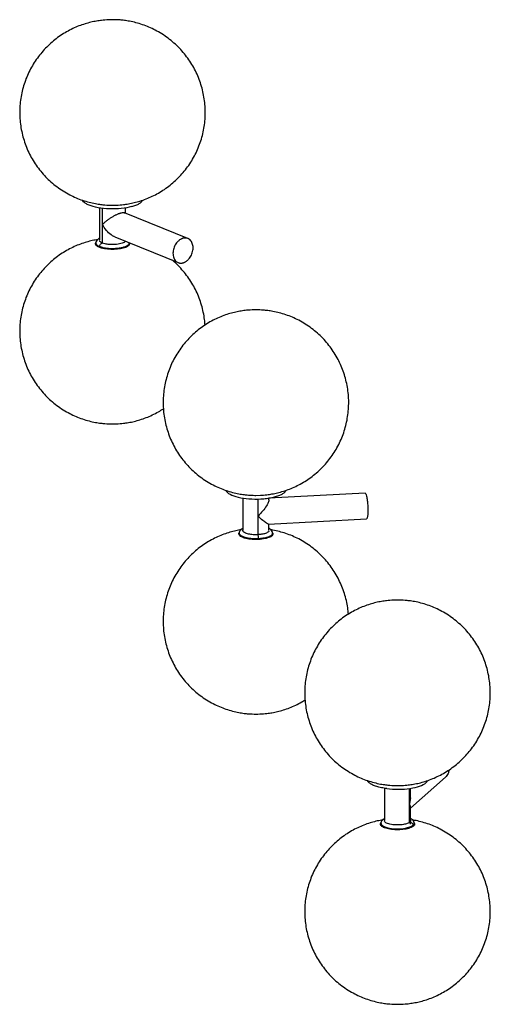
# Paper-space layout '_Dimétrica' of a CAD drawing. Header units: inches. Extents: x -15.7 to 23.3, y -8.5 to 45.8.
# Tile 1 of 3: x -15.7 to -5.7, y -8.5 to 12.4. Entities that reach past the tile are written whole.
import ezdxf

# ---------------------------------------------------------------- set-up
doc = ezdxf.new("R2010")
doc.units = ezdxf.units.IN
doc.header["$MEASUREMENT"] = 0

psp = doc.layouts.new('_Dimétrica')

# ---------------------------------------------------------------- linework, layer by layer
at = {"color": 7, "linetype": 'Continuous', "lineweight": 25}
for p, q in [((-13.964, 8.377), (-13.964, 7.691)), ((-13.902, 7.633), (-13.902, 8.368)), ((-13.413, 8.267), (-13.413, 8.377)), ((-12.089, 7.727), (-13.433, 8.275)), ((-13.641, 7.764), (-12.297, 7.217)), ((-14.044, 7.648), (-14.049, 7.629)), ((-13.328, 7.629), (-13.331, 7.638)), ((-8.33, 2.327), (-10.37, 2.216)), ((-8.33, 2.325), (-8.315, 2.312)), ((-10.921, 2.22), (-10.921, 1.535)), ((-10.666, 2.278), (-10.646, 2.278)), ((-10.646, 2.278), (-10.548, 2.282)), ((-10.601, 1.444), (-10.601, 2.201)), ((-10.37, 2.18), (-10.37, 2.221)), ((-10.376, 1.663), (-8.3, 1.777)), ((-11.001, 1.491), (-11.006, 1.472)), ((-10.37, 1.535), (-10.37, 1.664)), ((-10.285, 1.472), (-10.291, 1.491)), ((-10.588, 1.363), (-10.587, 1.342)), ((-7.366, -4.358), (-6.624, -3.704)), ((-7.917, -3.938), (-7.917, -4.624)), ((-7.693, -3.879), (-7.674, -3.88)), ((-7.642, -3.881), (-7.623, -3.88)), ((-7.384, -4.656), (-7.384, -3.941)), ((-7.366, -4.142), (-7.366, -3.938)), ((-7.368, -4.142), (-7.384, -4.266)), ((-7.368, -4.325), (-7.384, -4.266)), ((-7.366, -4.624), (-7.366, -4.325)), ((-7.917, -4.584), (-7.956, -4.606)), ((-7.997, -4.667), (-8.002, -4.686)), ((-7.366, -4.698), (-7.366, -4.624)), ((-7.281, -4.686), (-7.287, -4.667))]:
    psp.add_line(p, q, dxfattribs=at)
at = {"color": 7, "linetype": 'Continuous', "lineweight": 25, "flags": 128}
psp.add_lwpolyline([(-7.996, -4.668), (-7.997, -4.669), (-7.984, -4.712), (-7.956, -4.735), (-7.91, -4.757), (-7.846, -4.776), (-7.768, -4.79), (-7.682, -4.797), (-7.596, -4.797), (-7.517, -4.79), (-7.451, -4.779), (-7.357, -4.75), (-7.308, -4.721), (-7.308, -4.721)], dxfattribs=at)
at = {"color": 7, "linetype": 'Continuous', "lineweight": 25}
for points, knots in [([(-13.689, 12.371), (-13.743, 12.37), (-13.82, 12.368), (-13.934, 12.356), (-14.032, 12.342), (-14.15, 12.317), (-14.275, 12.283), (-14.404, 12.238), (-14.535, 12.182), (-14.665, 12.114), (-14.792, 12.035), (-14.914, 11.946), (-15.03, 11.846), (-15.138, 11.737), (-15.238, 11.62), (-15.329, 11.494), (-15.41, 11.361), (-15.48, 11.223), (-15.54, 11.078), (-15.587, 10.93), (-15.623, 10.778), (-15.647, 10.623), (-15.658, 10.467), (-15.657, 10.311), (-15.644, 10.155), (-15.618, 10), (-15.579, 9.848), (-15.529, 9.699), (-15.467, 9.554), (-15.394, 9.415), (-15.309, 9.282), (-15.214, 9.155), (-15.109, 9.037), (-14.995, 8.927), (-14.871, 8.826), (-14.738, 8.734), (-14.601, 8.656), (-14.463, 8.591), (-14.326, 8.538), (-14.188, 8.497), (-14.059, 8.468), (-13.946, 8.45), (-13.826, 8.437), (-13.742, 8.435), (-13.689, 8.434)], [0, 0, 0, 0, 0.026473, 0.037274, 0.055433, 0.074722, 0.095747, 0.117978, 0.141101, 0.164853, 0.189044, 0.213539, 0.238245, 0.263101, 0.288065, 0.313108, 0.338212, 0.363361, 0.388547, 0.413762, 0.439002, 0.464264, 0.489544, 0.514843, 0.54016, 0.565495, 0.59085, 0.616228, 0.641631, 0.667067, 0.692542, 0.718069, 0.743666, 0.769358, 0.795187, 0.82122, 0.847574, 0.871445, 0.89522, 0.918742, 0.941456, 0.959251, 0.974113, 1, 1, 1, 1]), ([(-13.689, 8.434), (-13.634, 8.435), (-13.557, 8.437), (-13.443, 8.449), (-13.345, 8.463), (-13.227, 8.488), (-13.103, 8.522), (-12.973, 8.567), (-12.842, 8.623), (-12.712, 8.691), (-12.585, 8.77), (-12.463, 8.859), (-12.347, 8.959), (-12.239, 9.068), (-12.139, 9.185), (-12.048, 9.311), (-11.967, 9.444), (-11.897, 9.582), (-11.838, 9.727), (-11.79, 9.875), (-11.754, 10.027), (-11.73, 10.182), (-11.719, 10.338), (-11.72, 10.494), (-11.734, 10.65), (-11.76, 10.805), (-11.798, 10.957), (-11.848, 11.106), (-11.91, 11.251), (-11.983, 11.39), (-12.068, 11.523), (-12.163, 11.649), (-12.268, 11.768), (-12.383, 11.878), (-12.507, 11.979), (-12.64, 12.071), (-12.776, 12.149), (-12.914, 12.214), (-13.051, 12.267), (-13.189, 12.308), (-13.318, 12.337), (-13.431, 12.355), (-13.551, 12.368), (-13.635, 12.37), (-13.689, 12.371)], [0, 0, 0, 0, 0.026473, 0.037274, 0.055433, 0.074722, 0.095747, 0.117978, 0.141101, 0.164853, 0.189044, 0.213539, 0.238245, 0.263101, 0.288065, 0.313108, 0.338212, 0.363361, 0.388547, 0.413762, 0.439002, 0.464264, 0.489544, 0.514843, 0.54016, 0.565495, 0.59085, 0.616228, 0.641631, 0.667067, 0.692542, 0.718069, 0.743666, 0.769358, 0.795187, 0.82122, 0.847574, 0.871445, 0.89522, 0.918742, 0.941456, 0.959251, 0.974113, 1, 1, 1, 1]), ([(-14.187, 8.434), (-14.212, 8.446), (-14.261, 8.469), (-14.307, 8.505), (-14.319, 8.529), (-14.324, 8.539)], [0, 0, 0, 0, 0.363657, 0.727314, 1, 1, 1, 1]), ([(-13.28, 8.404), (-13.413, 8.368), (-13.583, 8.351), (-13.923, 8.362), (-14.079, 8.39), (-14.187, 8.434)], [0, 0, 0, 0, 0.5, 0.5, 1, 1, 1, 1]), ([(-13.28, 8.404), (-13.249, 8.414), (-13.187, 8.433), (-13.118, 8.468), (-13.07, 8.505), (-13.058, 8.53), (-13.052, 8.541)], [0, 0, 0, 0, 0.26308, 0.526159, 0.789239, 1, 1, 1, 1]), ([(-13.902, 8.023), (-13.9, 8.026), (-13.895, 8.03), (-13.889, 8.036), (-13.882, 8.043), (-13.874, 8.051), (-13.86, 8.065), (-13.842, 8.081), (-13.811, 8.106), (-13.771, 8.137), (-13.718, 8.173), (-13.672, 8.201), (-13.635, 8.22), (-13.609, 8.233), (-13.584, 8.245), (-13.563, 8.254), (-13.547, 8.259), (-13.536, 8.263), (-13.525, 8.267), (-13.518, 8.269), (-13.514, 8.27)], [0, 0, 0, 0, 0.029623, 0.053849, 0.072678, 0.1109, 0.145005, 0.220463, 0.287248, 0.424184, 0.553992, 0.675617, 0.733922, 0.789341, 0.843858, 0.896501, 0.922651, 0.948578, 0.97434, 1, 1, 1, 1]), ([(-13.514, 8.27), (-13.501, 8.273), (-13.474, 8.279), (-13.447, 8.279), (-13.437, 8.275), (-13.433, 8.273)], [0, 0, 0, 0, 0.371874, 0.757253, 1, 1, 1, 1]), ([(-13.64, 7.765), (-13.648, 7.768), (-13.674, 7.777), (-13.738, 7.819), (-13.827, 7.9), (-13.876, 7.981), (-13.902, 8.023)], [0, 0, 0, 0, 0.064141, 0.233071, 0.602314, 1, 1, 1, 1]), ([(-13.964, 7.735), (-13.974, 7.729), (-13.998, 7.715), (-14.028, 7.686), (-14.038, 7.661), (-14.044, 7.647)], [0, 0, 0, 0, 0.249269, 0.605941, 1, 1, 1, 1]), ([(-12.193, 7.732), (-12.195, 7.731), (-12.201, 7.729), (-12.209, 7.726), (-12.218, 7.723), (-12.226, 7.719), (-12.238, 7.713), (-12.255, 7.704), (-12.274, 7.69), (-12.293, 7.674), (-12.317, 7.65), (-12.344, 7.615), (-12.371, 7.568), (-12.391, 7.518), (-12.403, 7.465), (-12.407, 7.413), (-12.403, 7.363), (-12.391, 7.318), (-12.371, 7.278), (-12.344, 7.246), (-12.317, 7.226), (-12.293, 7.215), (-12.274, 7.209), (-12.255, 7.206), (-12.237, 7.205), (-12.22, 7.206), (-12.207, 7.209), (-12.197, 7.211), (-12.193, 7.212)], [0, 0, 0, 0, 0.012533, 0.025036, 0.03753, 0.050034, 0.062566, 0.093839, 0.125111, 0.156384, 0.187656, 0.250126, 0.312595, 0.375065, 0.437534, 0.500004, 0.562473, 0.624942, 0.687412, 0.749881, 0.812351, 0.843623, 0.874896, 0.906168, 0.937441, 0.958309, 0.979132, 1, 1, 1, 1]), ([(-12.193, 7.212), (-12.19, 7.213), (-12.184, 7.214), (-12.176, 7.217), (-12.168, 7.221), (-12.159, 7.224), (-12.147, 7.23), (-12.131, 7.24), (-12.111, 7.254), (-12.092, 7.27), (-12.068, 7.294), (-12.041, 7.328), (-12.014, 7.375), (-11.994, 7.426), (-11.982, 7.478), (-11.978, 7.53), (-11.982, 7.58), (-11.994, 7.626), (-12.014, 7.666), (-12.041, 7.698), (-12.068, 7.718), (-12.092, 7.729), (-12.111, 7.735), (-12.131, 7.738), (-12.149, 7.738), (-12.165, 7.737), (-12.179, 7.735), (-12.188, 7.733), (-12.193, 7.732)], [0, 0, 0, 0, 0.012533, 0.025036, 0.03753, 0.050034, 0.062566, 0.093839, 0.125111, 0.156384, 0.187656, 0.250126, 0.312595, 0.375065, 0.437534, 0.500004, 0.562473, 0.624942, 0.687412, 0.749881, 0.812351, 0.843623, 0.874896, 0.906168, 0.937441, 0.958309, 0.979132, 1, 1, 1, 1]), ([(-14.006, 7.703), (-14.014, 7.702), (-14.061, 7.696), (-14.15, 7.676), (-14.275, 7.642), (-14.404, 7.597), (-14.535, 7.541), (-14.665, 7.473), (-14.792, 7.394), (-14.914, 7.304), (-15.03, 7.205), (-15.138, 7.096), (-15.238, 6.978), (-15.329, 6.853), (-15.41, 6.72), (-15.48, 6.581), (-15.54, 6.437), (-15.587, 6.289), (-15.623, 6.137), (-15.647, 5.982), (-15.658, 5.826), (-15.657, 5.669), (-15.644, 5.513), (-15.618, 5.359), (-15.579, 5.206), (-15.529, 5.058), (-15.467, 4.913), (-15.394, 4.774), (-15.309, 4.641), (-15.214, 4.514), (-15.109, 4.396), (-14.995, 4.286), (-14.871, 4.184), (-14.738, 4.093), (-14.601, 4.015), (-14.463, 3.95), (-14.326, 3.897), (-14.188, 3.855), (-14.059, 3.827), (-13.946, 3.809), (-13.826, 3.796), (-13.742, 3.794), (-13.689, 3.793)], [0, 0, 0, 0, 0.004004, 0.024342, 0.046513, 0.069954, 0.094336, 0.119382, 0.14489, 0.170718, 0.196769, 0.222979, 0.249302, 0.275709, 0.302179, 0.328698, 0.355255, 0.381843, 0.408457, 0.435094, 0.461751, 0.488428, 0.515123, 0.541838, 0.568573, 0.595332, 0.622119, 0.648939, 0.675802, 0.702719, 0.729709, 0.7568, 0.784035, 0.811486, 0.839275, 0.864445, 0.889515, 0.914318, 0.938268, 0.957032, 0.972704, 1, 1, 1, 1]), ([(-13.969, 7.541), (-13.983, 7.547), (-14.011, 7.56), (-14.037, 7.582), (-14.052, 7.605), (-14.05, 7.621), (-14.049, 7.629)], [0, 0, 0, 0, 0.25151, 0.50302, 0.75453, 1, 1, 1, 1]), ([(-14.042, 7.648), (-14.043, 7.642), (-14.049, 7.623), (-14.027, 7.591), (-13.984, 7.57), (-13.965, 7.561)], [0, 0, 0, 0, 0.176228, 0.63629, 1, 1, 1, 1]), ([(-13.328, 7.629), (-13.327, 7.621), (-13.325, 7.605), (-13.34, 7.582), (-13.367, 7.56), (-13.407, 7.54), (-13.458, 7.523), (-13.517, 7.51), (-13.583, 7.501), (-13.653, 7.496), (-13.725, 7.496), (-13.795, 7.501), (-13.861, 7.51), (-13.921, 7.523), (-13.953, 7.535), (-13.969, 7.541)], [0, 0, 0, 0, 0.076908, 0.153833, 0.230757, 0.307681, 0.384606, 0.46153, 0.538454, 0.615378, 0.692303, 0.769227, 0.846151, 0.923076, 1, 1, 1, 1]), ([(-13.965, 7.561), (-13.941, 7.553), (-13.888, 7.535), (-13.792, 7.521), (-13.698, 7.517), (-13.617, 7.519), (-13.535, 7.528), (-13.46, 7.543), (-13.399, 7.565), (-13.357, 7.59), (-13.334, 7.615), (-13.333, 7.631), (-13.333, 7.639)], [0, 0, 0, 0, 0.114611, 0.259584, 0.344423, 0.436443, 0.533963, 0.634483, 0.735004, 0.832523, 0.924544, 1, 1, 1, 1]), ([(-13.965, 7.561), (-13.963, 7.569), (-13.96, 7.577), (-13.953, 7.593), (-13.948, 7.6), (-13.937, 7.613), (-13.931, 7.619), (-13.918, 7.628), (-13.912, 7.631), (-13.906, 7.632)], [0, 0, 0, 0, 0.25, 0.25, 0.5, 0.5, 0.75, 0.75, 1, 1, 1, 1]), ([(-13.906, 7.632), (-13.921, 7.639), (-13.953, 7.654), (-13.96, 7.672), (-13.964, 7.681)], [0, 0, 0, 0, 0.500883, 1, 1, 1, 1]), ([(-13.415, 7.672), (-13.419, 7.667), (-13.429, 7.654), (-13.461, 7.635), (-13.509, 7.618), (-13.568, 7.606), (-13.632, 7.599), (-13.696, 7.597), (-13.77, 7.601), (-13.845, 7.611), (-13.887, 7.626), (-13.906, 7.632)], [0, 0, 0, 0, 0.08327, 0.190653, 0.301341, 0.412029, 0.519412, 0.62074, 0.71416, 0.873796, 1, 1, 1, 1]), ([(-11.726, 5.891), (-11.728, 5.93), (-11.735, 6.022), (-11.76, 6.164), (-11.798, 6.316), (-11.848, 6.465), (-11.91, 6.61), (-11.983, 6.749), (-12.068, 6.882), (-12.163, 7.008), (-12.268, 7.126), (-12.356, 7.214), (-12.411, 7.258), (-12.425, 7.269)], [0, 0, 0, 0, 0.074534, 0.173117, 0.271778, 0.370525, 0.469375, 0.568348, 0.667477, 0.766808, 0.866407, 0.966379, 1, 1, 1, 1]), ([(-10.646, 6.215), (-10.7, 6.213), (-10.777, 6.212), (-10.891, 6.2), (-10.989, 6.185), (-11.107, 6.161), (-11.232, 6.127), (-11.361, 6.082), (-11.492, 6.025), (-11.622, 5.958), (-11.749, 5.879), (-11.871, 5.789), (-11.987, 5.69), (-12.095, 5.581), (-12.195, 5.463), (-12.286, 5.338), (-12.367, 5.205), (-12.438, 5.066), (-12.497, 4.922), (-12.544, 4.773), (-12.58, 4.621), (-12.604, 4.467), (-12.615, 4.311), (-12.614, 4.154), (-12.601, 3.998), (-12.575, 3.843), (-12.537, 3.691), (-12.486, 3.542), (-12.424, 3.398), (-12.351, 3.258), (-12.267, 3.125), (-12.172, 2.999), (-12.067, 2.88), (-11.952, 2.77), (-11.828, 2.669), (-11.695, 2.578), (-11.558, 2.499), (-11.42, 2.434), (-11.283, 2.382), (-11.145, 2.34), (-11.016, 2.311), (-10.903, 2.294), (-10.79, 2.281), (-10.713, 2.279), (-10.666, 2.278)], [0, 0, 0, 0, 0.026561, 0.037398, 0.055617, 0.07497, 0.096065, 0.11837, 0.14157, 0.165401, 0.189673, 0.214249, 0.239037, 0.263975, 0.289022, 0.314149, 0.339336, 0.364569, 0.389838, 0.415137, 0.440461, 0.465807, 0.491172, 0.516555, 0.541956, 0.567375, 0.592814, 0.618276, 0.643764, 0.669284, 0.694844, 0.720456, 0.746138, 0.771915, 0.79783, 0.82395, 0.850391, 0.874341, 0.898195, 0.921796, 0.944585, 0.962439, 0.977351, 1, 1, 1, 1]), ([(-10.548, 2.282), (-10.526, 2.282), (-10.482, 2.283), (-10.401, 2.292), (-10.302, 2.306), (-10.184, 2.331), (-10.06, 2.365), (-9.93, 2.41), (-9.8, 2.467), (-9.67, 2.534), (-9.543, 2.613), (-9.421, 2.703), (-9.305, 2.802), (-9.196, 2.911), (-9.096, 3.029), (-9.005, 3.154), (-8.924, 3.287), (-8.854, 3.426), (-8.795, 3.57), (-8.747, 3.719), (-8.711, 3.871), (-8.688, 4.025), (-8.676, 4.181), (-8.677, 4.338), (-8.691, 4.494), (-8.717, 4.649), (-8.755, 4.801), (-8.805, 4.95), (-8.867, 5.094), (-8.94, 5.234), (-9.025, 5.367), (-9.12, 5.493), (-9.225, 5.612), (-9.34, 5.722), (-9.464, 5.823), (-9.597, 5.914), (-9.733, 5.993), (-9.871, 6.058), (-10.008, 6.11), (-10.147, 6.152), (-10.276, 6.181), (-10.388, 6.198), (-10.508, 6.211), (-10.592, 6.213), (-10.646, 6.215)], [0, 0, 0, 0, 0.010864, 0.021838, 0.040288, 0.059886, 0.081249, 0.103836, 0.127329, 0.151463, 0.176042, 0.200929, 0.226031, 0.251286, 0.27665, 0.302095, 0.327601, 0.353153, 0.378743, 0.404363, 0.430007, 0.455674, 0.48136, 0.507064, 0.532787, 0.558529, 0.58429, 0.610074, 0.635885, 0.661729, 0.687613, 0.713549, 0.739556, 0.76566, 0.791903, 0.818354, 0.84513, 0.869384, 0.89354, 0.91744, 0.940517, 0.958598, 0.973698, 1, 1, 1, 1]), ([(-13.689, 3.793), (-13.634, 3.794), (-13.557, 3.796), (-13.443, 3.807), (-13.345, 3.822), (-13.227, 3.846), (-13.103, 3.88), (-12.973, 3.926), (-12.843, 3.982), (-12.72, 4.045), (-12.644, 4.094), (-12.609, 4.116)], [0, 0, 0, 0, 0.143177, 0.201589, 0.299799, 0.404118, 0.51783, 0.638063, 0.763118, 0.89158, 1, 1, 1, 1]), ([(-11.282, 2.379), (-11.254, 2.323), (-11.161, 2.273), (-10.883, 2.206), (-10.71, 2.193), (-10.542, 2.202)], [0, 0, 0, 0, 0.5, 0.5, 1, 1, 1, 1]), ([(-10.542, 2.202), (-10.5, 2.205), (-10.418, 2.211), (-10.304, 2.23), (-10.203, 2.256), (-10.119, 2.288), (-10.056, 2.324), (-10.019, 2.357), (-10.013, 2.378), (-10.011, 2.384)], [0, 0, 0, 0, 0.154886, 0.309772, 0.464658, 0.619544, 0.77443, 0.929316, 1, 1, 1, 1]), ([(-8.315, 2.312), (-8.309, 2.296), (-8.297, 2.264), (-8.282, 2.174), (-8.272, 2.068), (-8.269, 1.959), (-8.272, 1.863), (-8.282, 1.8), (-8.293, 1.772), (-8.299, 1.778), (-8.3, 1.779)], [0, 0, 0, 0, 0.140392, 0.280783, 0.421175, 0.561567, 0.701959, 0.84235, 0.982742, 1, 1, 1, 1]), ([(-10.371, 2.18), (-10.371, 2.179), (-10.369, 2.17), (-10.377, 2.143), (-10.394, 2.102), (-10.432, 2.036), (-10.5, 1.942), (-10.567, 1.871), (-10.601, 1.834)], [0, 0, 0, 0, 0.019623, 0.136861, 0.261334, 0.39467, 0.68611, 1, 1, 1, 1]), ([(-10.376, 1.664), (-10.376, 1.664), (-10.379, 1.662), (-10.395, 1.67), (-10.431, 1.693), (-10.5, 1.745), (-10.567, 1.804), (-10.601, 1.834)], [0, 0, 0, 0, 0.032544, 0.17206, 0.32151, 0.648174, 1, 1, 1, 1]), ([(-10.962, 1.547), (-10.971, 1.546), (-11.018, 1.539), (-11.107, 1.519), (-11.232, 1.486), (-11.361, 1.44), (-11.492, 1.384), (-11.622, 1.316), (-11.749, 1.237), (-11.871, 1.148), (-11.987, 1.048), (-12.095, 0.94), (-12.195, 0.822), (-12.286, 0.696), (-12.367, 0.564), (-12.438, 0.425), (-12.497, 0.281), (-12.544, 0.132), (-12.58, -0.02), (-12.604, -0.174), (-12.615, -0.331), (-12.614, -0.487), (-12.601, -0.643), (-12.575, -0.798), (-12.537, -0.95), (-12.486, -1.099), (-12.424, -1.243), (-12.351, -1.383), (-12.267, -1.516), (-12.172, -1.642), (-12.067, -1.761), (-11.952, -1.871), (-11.828, -1.972), (-11.695, -2.064), (-11.558, -2.142), (-11.42, -2.207), (-11.283, -2.26), (-11.145, -2.301), (-11.016, -2.33), (-10.903, -2.348), (-10.783, -2.361), (-10.699, -2.363), (-10.646, -2.364)], [0, 0, 0, 0, 0.004198, 0.024533, 0.046699, 0.070136, 0.094513, 0.119554, 0.145057, 0.17088, 0.196926, 0.22313, 0.249448, 0.27585, 0.302315, 0.328829, 0.355381, 0.381964, 0.408573, 0.435204, 0.461856, 0.488528, 0.515218, 0.541927, 0.568657, 0.595411, 0.622193, 0.649008, 0.675865, 0.702777, 0.729762, 0.756847, 0.784077, 0.811523, 0.839306, 0.864472, 0.889536, 0.914335, 0.93828, 0.957041, 0.972709, 1, 1, 1, 1]), ([(-10.587, 1.342), (-10.611, 1.341), (-10.658, 1.339), (-10.729, 1.343), (-10.797, 1.35), (-10.858, 1.362), (-10.912, 1.378), (-10.955, 1.397), (-10.987, 1.418), (-11.005, 1.441), (-11.011, 1.459), (-11.006, 1.47), (-11.005, 1.472)], [0, 0, 0, 0, 0.1074, 0.2148, 0.3222, 0.4296, 0.537001, 0.644401, 0.751801, 0.859201, 0.966601, 1, 1, 1, 1]), ([(-11, 1.492), (-11, 1.491), (-11.007, 1.481), (-11, 1.46), (-10.977, 1.432), (-10.933, 1.408), (-10.876, 1.388), (-10.797, 1.371), (-10.698, 1.36), (-10.622, 1.362), (-10.588, 1.363)], [0, 0, 0, 0, 0.008566, 0.144156, 0.279747, 0.411289, 0.535414, 0.649852, 0.845403, 1, 1, 1, 1]), ([(-10.921, 1.573), (-10.934, 1.567), (-10.961, 1.554), (-10.986, 1.525), (-10.996, 1.503), (-11.001, 1.492)], [0, 0, 0, 0, 0.285942, 0.64262, 1, 1, 1, 1]), ([(-10.6, 1.443), (-10.627, 1.442), (-10.687, 1.44), (-10.765, 1.449), (-10.827, 1.463), (-10.871, 1.478), (-10.906, 1.497), (-10.925, 1.52), (-10.93, 1.538), (-10.923, 1.547), (-10.921, 1.549)], [0, 0, 0, 0, 0.150334, 0.340494, 0.451776, 0.572479, 0.700394, 0.832245, 0.964097, 1, 1, 1, 1]), ([(-10.37, 1.521), (-10.373, 1.515), (-10.379, 1.503), (-10.405, 1.486), (-10.45, 1.466), (-10.516, 1.45), (-10.575, 1.445), (-10.6, 1.443)], [0, 0, 0, 0, 0.13847, 0.320117, 0.487587, 0.77376, 1, 1, 1, 1]), ([(-10.588, 1.363), (-10.555, 1.365), (-10.481, 1.372), (-10.398, 1.392), (-10.339, 1.417), (-10.305, 1.442), (-10.287, 1.468), (-10.291, 1.485), (-10.293, 1.492)], [0, 0, 0, 0, 0.18782, 0.425395, 0.564426, 0.715225, 0.875036, 1, 1, 1, 1]), ([(-10.287, 1.472), (-10.285, 1.467), (-10.282, 1.454), (-10.291, 1.433), (-10.314, 1.41), (-10.35, 1.39), (-10.397, 1.372), (-10.454, 1.358), (-10.518, 1.347), (-10.564, 1.343), (-10.587, 1.342)], [0, 0, 0, 0, 0.085677, 0.216294, 0.346912, 0.47753, 0.608147, 0.738765, 0.869382, 1, 1, 1, 1]), ([(-10.291, 1.491), (-10.297, 1.506), (-10.309, 1.532), (-10.339, 1.562), (-10.361, 1.573), (-10.37, 1.577)], [0, 0, 0, 0, 0.4283101, 0.7770607, 1, 1, 1, 1]), ([(-8.684, -0.245), (-8.687, -0.212), (-8.693, -0.128), (-8.717, 0.007), (-8.755, 0.16), (-8.805, 0.308), (-8.867, 0.453), (-8.94, 0.592), (-9.025, 0.726), (-9.12, 0.852), (-9.225, 0.97), (-9.34, 1.081), (-9.464, 1.182), (-9.597, 1.273), (-9.733, 1.351), (-9.871, 1.417), (-10.008, 1.469), (-10.147, 1.51), (-10.253, 1.535), (-10.313, 1.544), (-10.327, 1.547)], [0, 0, 0, 0, 0.037195, 0.096977, 0.156807, 0.216689, 0.276633, 0.336652, 0.396766, 0.457001, 0.5174, 0.578025, 0.638972, 0.700402, 0.762589, 0.818915, 0.875016, 0.930522, 0.984118, 1, 1, 1, 1]), ([(-10.588, 1.363), (-10.588, 1.371), (-10.589, 1.379), (-10.591, 1.396), (-10.592, 1.404), (-10.594, 1.419), (-10.595, 1.426), (-10.598, 1.436), (-10.599, 1.44), (-10.6, 1.443)], [0, 0, 0, 0, 0.25, 0.25, 0.5, 0.5, 0.75, 0.75, 1, 1, 1, 1]), ([(-7.642, 0.056), (-7.696, 0.055), (-7.773, 0.053), (-7.887, 0.041), (-7.985, 0.027), (-8.103, 0.002), (-8.228, -0.032), (-8.357, -0.077), (-8.488, -0.133), (-8.618, -0.201), (-8.745, -0.28), (-8.867, -0.369), (-8.983, -0.469), (-9.091, -0.578), (-9.191, -0.695), (-9.282, -0.821), (-9.363, -0.954), (-9.434, -1.092), (-9.493, -1.237), (-9.54, -1.385), (-9.576, -1.537), (-9.6, -1.692), (-9.611, -1.848), (-9.61, -2.004), (-9.597, -2.161), (-9.571, -2.315), (-9.533, -2.467), (-9.482, -2.616), (-9.42, -2.761), (-9.347, -2.9), (-9.263, -3.033), (-9.168, -3.16), (-9.063, -3.278), (-8.948, -3.388), (-8.824, -3.489), (-8.691, -3.581), (-8.554, -3.659), (-8.416, -3.724), (-8.279, -3.777), (-8.141, -3.819), (-8.012, -3.847), (-7.899, -3.865), (-7.779, -3.878), (-7.695, -3.88), (-7.642, -3.881)], [0, 0, 0, 0, 0.026473, 0.037274, 0.055433, 0.074722, 0.095747, 0.117978, 0.141101, 0.164853, 0.189044, 0.213539, 0.238245, 0.263101, 0.288065, 0.313108, 0.338212, 0.363361, 0.388547, 0.413762, 0.439002, 0.464264, 0.489544, 0.514843, 0.54016, 0.565495, 0.59085, 0.616228, 0.641631, 0.667067, 0.692542, 0.718069, 0.743666, 0.769358, 0.795187, 0.82122, 0.847574, 0.871445, 0.89522, 0.918742, 0.941456, 0.959251, 0.974113, 1, 1, 1, 1]), ([(-7.623, -3.88), (-7.575, -3.879), (-7.504, -3.878), (-7.397, -3.866), (-7.298, -3.852), (-7.18, -3.828), (-7.056, -3.793), (-6.926, -3.748), (-6.796, -3.692), (-6.666, -3.624), (-6.539, -3.545), (-6.417, -3.456), (-6.301, -3.356), (-6.192, -3.247), (-6.092, -3.13), (-6.001, -3.004), (-5.92, -2.872), (-5.85, -2.733), (-5.791, -2.589), (-5.743, -2.44), (-5.707, -2.288), (-5.684, -2.133), (-5.672, -1.977), (-5.673, -1.821), (-5.687, -1.665), (-5.713, -1.51), (-5.751, -1.358), (-5.801, -1.209), (-5.863, -1.064), (-5.936, -0.925), (-6.021, -0.792), (-6.116, -0.666), (-6.221, -0.547), (-6.336, -0.437), (-6.46, -0.336), (-6.593, -0.244), (-6.729, -0.166), (-6.867, -0.101), (-7.004, -0.048), (-7.143, -0.007), (-7.272, 0.022), (-7.384, 0.04), (-7.504, 0.053), (-7.588, 0.055), (-7.642, 0.056)], [0, 0, 0, 0, 0.023541, 0.034374, 0.052588, 0.071935, 0.093023, 0.115321, 0.138514, 0.162338, 0.186602, 0.21117, 0.235951, 0.260881, 0.285921, 0.31104, 0.336218, 0.361444, 0.386705, 0.411996, 0.437312, 0.46265, 0.488007, 0.513382, 0.538775, 0.564187, 0.589618, 0.615072, 0.640552, 0.666064, 0.691616, 0.71722, 0.742894, 0.768663, 0.79457, 0.820682, 0.847115, 0.871058, 0.894904, 0.918498, 0.94128, 0.959128, 0.974035, 1, 1, 1, 1]), ([(-10.646, -2.364), (-10.591, -2.362), (-10.514, -2.361), (-10.401, -2.349), (-10.302, -2.335), (-10.184, -2.31), (-10.06, -2.276), (-9.93, -2.231), (-9.8, -2.174), (-9.69, -2.118), (-9.626, -2.078), (-9.603, -2.063)], [0, 0, 0, 0, 0.148855, 0.209584, 0.311689, 0.420145, 0.538367, 0.663369, 0.793383, 0.92694, 1, 1, 1, 1]), ([(-6.553, -3.552), (-6.556, -3.578), (-6.563, -3.638), (-6.602, -3.68), (-6.624, -3.704)], [0, 0, 0, 0, 0.434862, 1, 1, 1, 1]), ([(-7.87, -3.946), (-7.908, -3.94), (-7.985, -3.928), (-8.086, -3.902), (-8.17, -3.87), (-8.232, -3.834), (-8.268, -3.801), (-8.274, -3.782), (-8.276, -3.776)], [0, 0, 0, 0, 0.184813, 0.369626, 0.554438, 0.739251, 0.924064, 1, 1, 1, 1]), ([(-7.87, -3.946), (-7.71, -3.966), (-7.532, -3.964), (-7.221, -3.917), (-7.099, -3.874), (-7.039, -3.821)], [0, 0, 0, 0, 0.5, 0.5, 1, 1, 1, 1]), ([(-7.039, -3.821), (-7.024, -3.807), (-7.008, -3.792), (-7.005, -3.776), (-7.005, -3.774)], [0, 0, 0, 0, 0.8765262, 1, 1, 1, 1]), ([(-7.917, -4.591), (-7.921, -4.591), (-7.932, -4.591), (-7.946, -4.597), (-7.954, -4.604), (-7.956, -4.607)], [0, 0, 0, 0, 0.225377, 0.780959, 1, 1, 1, 1]), ([(-7.286, -4.669), (-7.291, -4.656), (-7.303, -4.627), (-7.334, -4.598), (-7.358, -4.585), (-7.366, -4.58)], [0, 0, 0, 0, 0.345604, 0.778882, 1, 1, 1, 1]), ([(-7.962, -4.612), (-7.969, -4.613), (-8.015, -4.62), (-8.103, -4.639), (-8.228, -4.673), (-8.357, -4.718), (-8.488, -4.774), (-8.618, -4.842), (-8.745, -4.921), (-8.867, -5.011), (-8.983, -5.11), (-9.091, -5.219), (-9.191, -5.337), (-9.282, -5.462), (-9.363, -5.595), (-9.434, -5.734), (-9.493, -5.878), (-9.54, -6.026), (-9.576, -6.179), (-9.6, -6.333), (-9.611, -6.489), (-9.61, -6.646), (-9.597, -6.802), (-9.571, -6.956), (-9.533, -7.109), (-9.482, -7.258), (-9.42, -7.402), (-9.347, -7.541), (-9.263, -7.675), (-9.168, -7.801), (-9.063, -7.919), (-8.948, -8.03), (-8.824, -8.131), (-8.691, -8.222), (-8.554, -8.3), (-8.416, -8.366), (-8.279, -8.418), (-8.141, -8.46), (-8.012, -8.489), (-7.899, -8.506), (-7.779, -8.519), (-7.695, -8.521), (-7.642, -8.522)], [0, 0, 0, 0, 0.003639, 0.023985, 0.046164, 0.069614, 0.094004, 0.119059, 0.144577, 0.170414, 0.196475, 0.222694, 0.249027, 0.275444, 0.301924, 0.328452, 0.355019, 0.381617, 0.408241, 0.434887, 0.461554, 0.48824, 0.514945, 0.54167, 0.568415, 0.595184, 0.621981, 0.648811, 0.675683, 0.70261, 0.72961, 0.756711, 0.783956, 0.811417, 0.839216, 0.864396, 0.889474, 0.914287, 0.938246, 0.957016, 0.972694, 1, 1, 1, 1]), ([(-7.303, -4.741), (-7.313, -4.748), (-7.332, -4.762), (-7.376, -4.781), (-7.43, -4.797), (-7.492, -4.809), (-7.56, -4.816), (-7.63, -4.819), (-7.702, -4.818), (-7.771, -4.812), (-7.835, -4.801), (-7.891, -4.786), (-7.938, -4.768), (-7.974, -4.748), (-7.996, -4.725), (-8.006, -4.704), (-8.002, -4.691), (-8.001, -4.686)], [0, 0, 0, 0, 0.06826, 0.13652, 0.20478, 0.27304, 0.3413, 0.40956, 0.47782, 0.54608, 0.61434, 0.6826, 0.75086, 0.81912, 0.88738, 0.95564, 1, 1, 1, 1]), ([(-7.956, -4.606), (-7.966, -4.615), (-7.985, -4.635), (-7.993, -4.657), (-7.997, -4.668)], [0, 0, 0, 0, 0.470964, 1, 1, 1, 1]), ([(-7.379, -4.657), (-7.391, -4.665), (-7.417, -4.683), (-7.478, -4.701), (-7.545, -4.712), (-7.607, -4.717), (-7.674, -4.717), (-7.742, -4.712), (-7.803, -4.701), (-7.854, -4.686), (-7.89, -4.669), (-7.915, -4.65), (-7.917, -4.636), (-7.917, -4.63)], [0, 0, 0, 0, 0.1045401, 0.236774, 0.314158, 0.3980928, 0.4870429, 0.5787306, 0.6704183, 0.7593685, 0.8433033, 0.9206873, 1, 1, 1, 1]), ([(-7.642, -8.522), (-7.587, -8.521), (-7.51, -8.519), (-7.397, -8.508), (-7.298, -8.493), (-7.18, -8.469), (-7.056, -8.435), (-6.926, -8.39), (-6.796, -8.333), (-6.666, -8.265), (-6.539, -8.187), (-6.417, -8.097), (-6.301, -7.997), (-6.192, -7.889), (-6.092, -7.771), (-6.001, -7.645), (-5.92, -7.513), (-5.85, -7.374), (-5.791, -7.23), (-5.743, -7.081), (-5.707, -6.929), (-5.684, -6.775), (-5.672, -6.619), (-5.673, -6.462), (-5.687, -6.306), (-5.713, -6.151), (-5.751, -5.999), (-5.801, -5.85), (-5.863, -5.706), (-5.936, -5.566), (-6.021, -5.433), (-6.116, -5.307), (-6.221, -5.188), (-6.336, -5.078), (-6.46, -4.977), (-6.593, -4.885), (-6.729, -4.807), (-6.867, -4.742), (-7.004, -4.689), (-7.143, -4.648), (-7.25, -4.623), (-7.31, -4.614), (-7.324, -4.612)], [0, 0, 0, 0, 0.027914, 0.039303, 0.05845, 0.078789, 0.100959, 0.1244, 0.148781, 0.173827, 0.199334, 0.225162, 0.251213, 0.277422, 0.303745, 0.330151, 0.356621, 0.383139, 0.409696, 0.436284, 0.462897, 0.489534, 0.516191, 0.542867, 0.569561, 0.596276, 0.623011, 0.64977, 0.676556, 0.703376, 0.730238, 0.757155, 0.784144, 0.811235, 0.83847, 0.86592, 0.893708, 0.918878, 0.943947, 0.968751, 0.9927, 1, 1, 1, 1]), ([(-7.366, -4.618), (-7.364, -4.622), (-7.358, -4.635), (-7.371, -4.648), (-7.379, -4.657)], [0, 0, 0, 0, 0.33609, 1, 1, 1, 1]), ([(-7.308, -4.721), (-7.31, -4.713), (-7.313, -4.705), (-7.322, -4.691), (-7.328, -4.684), (-7.341, -4.672), (-7.349, -4.667), (-7.364, -4.66), (-7.372, -4.658), (-7.379, -4.657)], [0, 0, 0, 0, 0.25, 0.25, 0.5, 0.5, 0.75, 0.75, 1, 1, 1, 1]), ([(-7.308, -4.721), (-7.298, -4.71), (-7.28, -4.692), (-7.289, -4.674), (-7.293, -4.668)], [0, 0, 0, 0, 0.621685, 1, 1, 1, 1]), ([(-7.283, -4.686), (-7.282, -4.689), (-7.277, -4.699), (-7.282, -4.718), (-7.296, -4.733), (-7.303, -4.741)], [0, 0, 0, 0, 0.140418, 0.570209, 1, 1, 1, 1])]:
    psp.add_open_spline(points, degree=3, knots=knots, dxfattribs=at)

doc.saveas('drawing.dxf')
